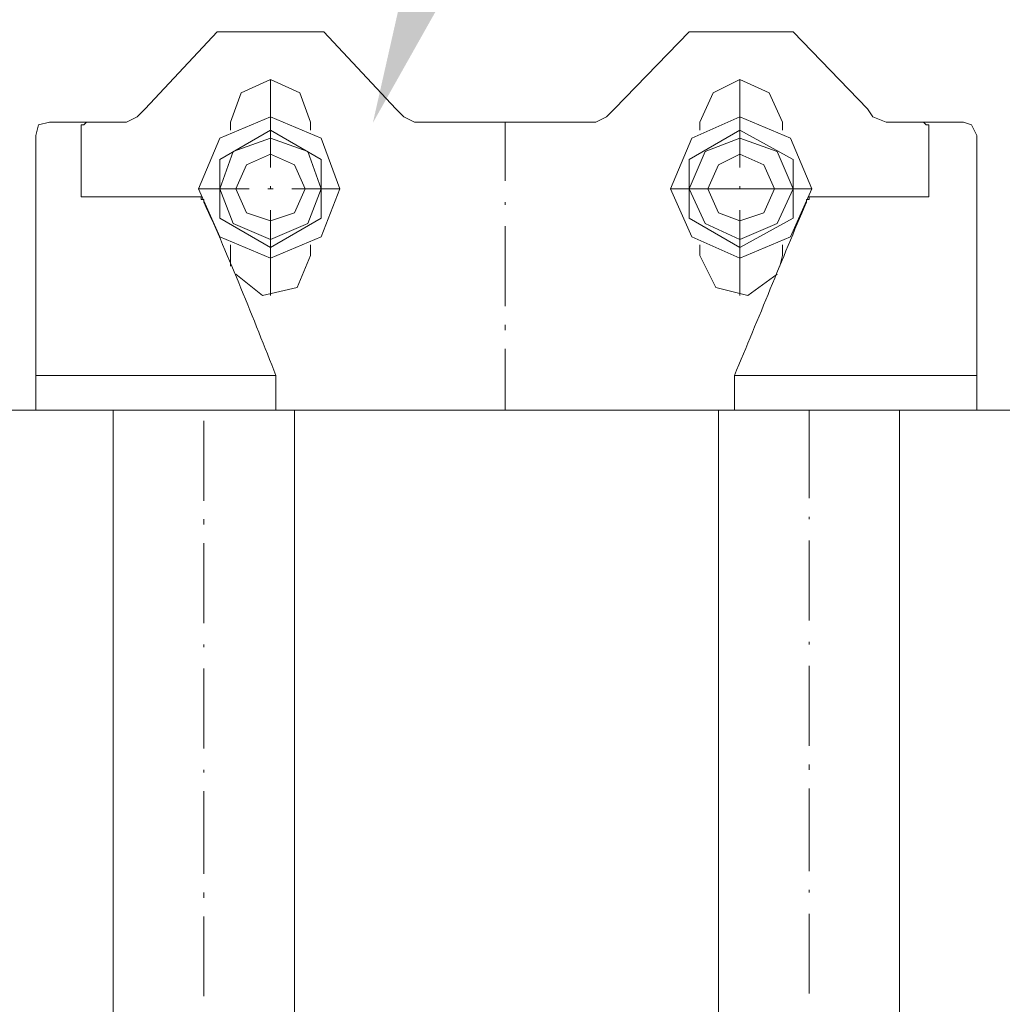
# Model space of a CAD drawing. Extents: x -23500 to 2637, y 21242 to 29547.
# Tile 52 of 121: x -10957 to -10774, y 27337 to 27520. Entities that reach past the tile are written whole.
import ezdxf

# ---------------------------------------------------------------- set-up
doc = ezdxf.new("R2010")
doc.units = 0
doc.header["$LTSCALE"] = 25
doc.layers.get('0').update_dxf_attribs({"linetype": 'CONTINUOUS', "lineweight": 13})

msp = doc.modelspace()

# ---------------------------------------------------------------- hatches: boundary and pattern name
h = msp.add_hatch(color=7)
h.dxf.hatch_style = 2
h.paths.add_polyline_path([(-10891.204, 27501.22), (-10877.202, 27563.246), (-10859.996, 27556.623)])

# ---------------------------------------------------------------- linework, layer by layer
at = {"color": 7, "lineweight": 9}
for points, knots in [([(-10886.928, 27503.819), (-10886.928, 27503.819), (-10900.312, 27518.187), (-10900.312, 27518.187), (-10900.312, 27518.187), (-10920.142, 27518.187), (-10920.142, 27518.187), (-10920.142, 27518.187), (-10933.526, 27503.819), (-10933.526, 27503.819)], [0, 0, 0, 0, 1, 1, 1, 2, 2, 2, 3, 3, 3, 3]), ([(-10886.928, 27503.819), (-10886.928, 27503.819), (-10900.312, 27518.187), (-10900.312, 27518.187), (-10900.312, 27518.187), (-10920.142, 27518.187), (-10920.142, 27518.187), (-10920.142, 27518.187), (-10933.526, 27503.819), (-10933.526, 27503.819)], [0, 0, 0, 0, 1, 1, 1, 2, 2, 2, 3, 3, 3, 3]), ([(-10799.194, 27503.819), (-10799.194, 27503.819), (-10813.07, 27518.187), (-10813.07, 27518.187), (-10813.07, 27518.187), (-10832.395, 27518.187), (-10832.395, 27518.187), (-10832.395, 27518.187), (-10846.271, 27503.819), (-10846.271, 27503.819)], [0, 0, 0, 0, 1, 1, 1, 2, 2, 2, 3, 3, 3, 3]), ([(-10799.194, 27503.819), (-10799.194, 27503.819), (-10813.07, 27518.187), (-10813.07, 27518.187), (-10813.07, 27518.187), (-10832.395, 27518.187), (-10832.395, 27518.187), (-10832.395, 27518.187), (-10846.271, 27503.819), (-10846.271, 27503.819)], [0, 0, 0, 0, 1, 1, 1, 2, 2, 2, 3, 3, 3, 3]), ([(-10902.785, 27501.334), (-10902.785, 27501.334), (-10904.765, 27506.796), (-10904.765, 27506.796), (-10904.765, 27506.796), (-10910.227, 27509.268), (-10910.227, 27509.268), (-10910.227, 27509.268), (-10915.677, 27506.796), (-10915.677, 27506.796), (-10915.677, 27506.796), (-10917.657, 27501.334), (-10917.657, 27501.334)], [0, 0, 0, 0, 1, 1, 1, 2, 2, 2, 3, 3, 3, 4, 4, 4, 4]), ([(-10902.785, 27501.334), (-10902.785, 27501.334), (-10904.765, 27506.796), (-10904.765, 27506.796), (-10904.765, 27506.796), (-10910.227, 27509.268), (-10910.227, 27509.268), (-10910.227, 27509.268), (-10915.677, 27506.796), (-10915.677, 27506.796), (-10915.677, 27506.796), (-10917.657, 27501.334), (-10917.657, 27501.334)], [0, 0, 0, 0, 1, 1, 1, 2, 2, 2, 3, 3, 3, 4, 4, 4, 4]), ([(-10815.05, 27501.334), (-10815.05, 27501.334), (-10817.523, 27506.796), (-10817.523, 27506.796), (-10817.523, 27506.796), (-10822.972, 27509.268), (-10822.972, 27509.268), (-10822.972, 27509.268), (-10827.942, 27506.796), (-10827.942, 27506.796), (-10827.942, 27506.796), (-10830.415, 27501.334), (-10830.415, 27501.334)], [0, 0, 0, 0, 1, 1, 1, 2, 2, 2, 3, 3, 3, 4, 4, 4, 4]), ([(-10815.05, 27501.334), (-10815.05, 27501.334), (-10817.523, 27506.796), (-10817.523, 27506.796), (-10817.523, 27506.796), (-10822.972, 27509.268), (-10822.972, 27509.268), (-10822.972, 27509.268), (-10827.942, 27506.796), (-10827.942, 27506.796), (-10827.942, 27506.796), (-10830.415, 27501.334), (-10830.415, 27501.334)], [0, 0, 0, 0, 1, 1, 1, 2, 2, 2, 3, 3, 3, 4, 4, 4, 4]), ([(-10936.995, 27501.334), (-10936.995, 27501.334), (-10935.015, 27502.33), (-10935.015, 27502.33), (-10935.015, 27502.33), (-10933.526, 27503.819), (-10933.526, 27503.819)], [0, 0, 0, 0, 1, 1, 1, 2, 2, 2, 2]), ([(-10936.995, 27501.334), (-10936.995, 27501.334), (-10935.015, 27502.33), (-10935.015, 27502.33), (-10935.015, 27502.33), (-10933.526, 27503.819), (-10933.526, 27503.819)], [0, 0, 0, 0, 1, 1, 1, 2, 2, 2, 2]), ([(-10897.335, 27488.946), (-10897.335, 27488.946), (-10900.804, 27498.357), (-10900.804, 27498.357), (-10900.804, 27498.357), (-10910.227, 27502.33), (-10910.227, 27502.33), (-10910.227, 27502.33), (-10919.638, 27498.357), (-10919.638, 27498.357), (-10919.638, 27498.357), (-10923.611, 27488.946), (-10923.611, 27488.946), (-10923.611, 27488.946), (-10919.638, 27480.015), (-10919.638, 27480.015), (-10919.638, 27480.015), (-10910.227, 27476.054), (-10910.227, 27476.054), (-10910.227, 27476.054), (-10900.804, 27480.015), (-10900.804, 27480.015), (-10900.804, 27480.015), (-10897.335, 27488.946), (-10897.335, 27488.946), (-10897.335, 27488.946), (-10897.335, 27488.946), (-10897.335, 27488.946)], [0, 0, 0, 0, 1, 1, 1, 2, 2, 2, 3, 3, 3, 4, 4, 4, 5, 5, 5, 6, 6, 6, 7, 7, 7, 8, 8, 8, 9, 9, 9, 9]), ([(-10897.335, 27488.946), (-10897.335, 27488.946), (-10900.804, 27498.357), (-10900.804, 27498.357), (-10900.804, 27498.357), (-10910.227, 27502.33), (-10910.227, 27502.33), (-10910.227, 27502.33), (-10919.638, 27498.357), (-10919.638, 27498.357), (-10919.638, 27498.357), (-10923.611, 27488.946), (-10923.611, 27488.946), (-10923.611, 27488.946), (-10919.638, 27480.015), (-10919.638, 27480.015), (-10919.638, 27480.015), (-10910.227, 27476.054), (-10910.227, 27476.054), (-10910.227, 27476.054), (-10900.804, 27480.015), (-10900.804, 27480.015), (-10900.804, 27480.015), (-10897.335, 27488.946), (-10897.335, 27488.946), (-10897.335, 27488.946), (-10897.335, 27488.946), (-10897.335, 27488.946)], [0, 0, 0, 0, 1, 1, 1, 2, 2, 2, 3, 3, 3, 4, 4, 4, 5, 5, 5, 6, 6, 6, 7, 7, 7, 8, 8, 8, 9, 9, 9, 9]), ([(-10886.928, 27503.819), (-10886.928, 27503.819), (-10885.44, 27502.33), (-10885.44, 27502.33), (-10885.44, 27502.33), (-10883.459, 27501.334), (-10883.459, 27501.334)], [0, 0, 0, 0, 1, 1, 1, 2, 2, 2, 2]), ([(-10886.928, 27503.819), (-10886.928, 27503.819), (-10885.44, 27502.33), (-10885.44, 27502.33), (-10885.44, 27502.33), (-10883.459, 27501.334), (-10883.459, 27501.334)], [0, 0, 0, 0, 1, 1, 1, 2, 2, 2, 2]), ([(-10849.753, 27501.334), (-10849.753, 27501.334), (-10847.76, 27502.33), (-10847.76, 27502.33), (-10847.76, 27502.33), (-10846.271, 27503.819), (-10846.271, 27503.819)], [0, 0, 0, 0, 1, 1, 1, 2, 2, 2, 2]), ([(-10849.753, 27501.334), (-10849.753, 27501.334), (-10847.76, 27502.33), (-10847.76, 27502.33), (-10847.76, 27502.33), (-10846.271, 27503.819), (-10846.271, 27503.819)], [0, 0, 0, 0, 1, 1, 1, 2, 2, 2, 2]), ([(-10809.588, 27488.946), (-10809.588, 27488.946), (-10813.562, 27498.357), (-10813.562, 27498.357), (-10813.562, 27498.357), (-10822.972, 27502.33), (-10822.972, 27502.33), (-10822.972, 27502.33), (-10831.903, 27498.357), (-10831.903, 27498.357), (-10831.903, 27498.357), (-10835.864, 27488.946), (-10835.864, 27488.946), (-10835.864, 27488.946), (-10831.903, 27480.015), (-10831.903, 27480.015), (-10831.903, 27480.015), (-10822.972, 27476.054), (-10822.972, 27476.054), (-10822.972, 27476.054), (-10813.562, 27480.015), (-10813.562, 27480.015), (-10813.562, 27480.015), (-10809.588, 27488.946), (-10809.588, 27488.946), (-10809.588, 27488.946), (-10809.588, 27488.946), (-10809.588, 27488.946)], [0, 0, 0, 0, 1, 1, 1, 2, 2, 2, 3, 3, 3, 4, 4, 4, 5, 5, 5, 6, 6, 6, 7, 7, 7, 8, 8, 8, 9, 9, 9, 9]), ([(-10809.588, 27488.946), (-10809.588, 27488.946), (-10813.562, 27498.357), (-10813.562, 27498.357), (-10813.562, 27498.357), (-10822.972, 27502.33), (-10822.972, 27502.33), (-10822.972, 27502.33), (-10831.903, 27498.357), (-10831.903, 27498.357), (-10831.903, 27498.357), (-10835.864, 27488.946), (-10835.864, 27488.946), (-10835.864, 27488.946), (-10831.903, 27480.015), (-10831.903, 27480.015), (-10831.903, 27480.015), (-10822.972, 27476.054), (-10822.972, 27476.054), (-10822.972, 27476.054), (-10813.562, 27480.015), (-10813.562, 27480.015), (-10813.562, 27480.015), (-10809.588, 27488.946), (-10809.588, 27488.946), (-10809.588, 27488.946), (-10809.588, 27488.946), (-10809.588, 27488.946)], [0, 0, 0, 0, 1, 1, 1, 2, 2, 2, 3, 3, 3, 4, 4, 4, 5, 5, 5, 6, 6, 6, 7, 7, 7, 8, 8, 8, 9, 9, 9, 9]), ([(-10799.194, 27503.819), (-10799.194, 27503.819), (-10798.197, 27502.33), (-10798.197, 27502.33), (-10798.197, 27502.33), (-10795.725, 27501.334), (-10795.725, 27501.334)], [0, 0, 0, 0, 1, 1, 1, 2, 2, 2, 2]), ([(-10799.194, 27503.819), (-10799.194, 27503.819), (-10798.197, 27502.33), (-10798.197, 27502.33), (-10798.197, 27502.33), (-10795.725, 27501.334), (-10795.725, 27501.334)], [0, 0, 0, 0, 1, 1, 1, 2, 2, 2, 2]), ([(-10951.363, 27501.334), (-10951.363, 27501.334), (-10953.356, 27500.842), (-10953.356, 27500.842), (-10953.356, 27500.842), (-10953.848, 27498.861), (-10953.848, 27498.861)], [0, 0, 0, 0, 1, 1, 1, 2, 2, 2, 2]), ([(-10951.363, 27501.334), (-10951.363, 27501.334), (-10953.356, 27500.842), (-10953.356, 27500.842), (-10953.356, 27500.842), (-10953.848, 27498.861), (-10953.848, 27498.861)], [0, 0, 0, 0, 1, 1, 1, 2, 2, 2, 2]), ([(-10945.422, 27500.842), (-10945.422, 27500.842), (-10944.93, 27500.842), (-10944.93, 27500.842), (-10944.93, 27500.842), (-10944.425, 27501.334), (-10944.425, 27501.334), (-10944.425, 27501.334), (-10938.976, 27501.334), (-10938.976, 27501.334)], [0, 0, 0, 0, 1, 1, 1, 2, 2, 2, 3, 3, 3, 3]), ([(-10945.422, 27500.842), (-10945.422, 27500.842), (-10944.93, 27500.842), (-10944.93, 27500.842), (-10944.93, 27500.842), (-10944.425, 27501.334), (-10944.425, 27501.334), (-10944.425, 27501.334), (-10938.976, 27501.334), (-10938.976, 27501.334)], [0, 0, 0, 0, 1, 1, 1, 2, 2, 2, 3, 3, 3, 3]), ([(-10794.236, 27501.334), (-10794.236, 27501.334), (-10788.774, 27501.334), (-10788.774, 27501.334), (-10788.774, 27501.334), (-10788.282, 27500.842), (-10788.282, 27500.842), (-10788.282, 27500.842), (-10787.79, 27500.842), (-10787.79, 27500.842)], [0, 0, 0, 0, 1, 1, 1, 2, 2, 2, 3, 3, 3, 3]), ([(-10794.236, 27501.334), (-10794.236, 27501.334), (-10788.774, 27501.334), (-10788.774, 27501.334), (-10788.774, 27501.334), (-10788.282, 27500.842), (-10788.282, 27500.842), (-10788.282, 27500.842), (-10787.79, 27500.842), (-10787.79, 27500.842)], [0, 0, 0, 0, 1, 1, 1, 2, 2, 2, 3, 3, 3, 3]), ([(-10778.859, 27498.861), (-10778.859, 27498.861), (-10779.856, 27500.842), (-10779.856, 27500.842), (-10779.856, 27500.842), (-10781.344, 27501.334), (-10781.344, 27501.334)], [0, 0, 0, 0, 1, 1, 1, 2, 2, 2, 2]), ([(-10778.859, 27498.861), (-10778.859, 27498.861), (-10779.856, 27500.842), (-10779.856, 27500.842), (-10779.856, 27500.842), (-10781.344, 27501.334), (-10781.344, 27501.334)], [0, 0, 0, 0, 1, 1, 1, 2, 2, 2, 2]), ([(-10910.227, 27499.845), (-10910.227, 27499.845), (-10919.638, 27494.396), (-10919.638, 27494.396), (-10919.638, 27494.396), (-10919.638, 27483.497), (-10919.638, 27483.497), (-10919.638, 27483.497), (-10910.227, 27478.034), (-10910.227, 27478.034), (-10910.227, 27478.034), (-10900.804, 27483.497), (-10900.804, 27483.497), (-10900.804, 27483.497), (-10900.804, 27494.396), (-10900.804, 27494.396), (-10900.804, 27494.396), (-10910.227, 27499.845), (-10910.227, 27499.845), (-10910.227, 27499.845), (-10910.227, 27499.845), (-10910.227, 27499.845)], [0, 0, 0, 0, 1, 1, 1, 2, 2, 2, 3, 3, 3, 4, 4, 4, 5, 5, 5, 6, 6, 6, 7, 7, 7, 7]), ([(-10910.227, 27499.845), (-10910.227, 27499.845), (-10919.638, 27494.396), (-10919.638, 27494.396), (-10919.638, 27494.396), (-10919.638, 27483.497), (-10919.638, 27483.497), (-10919.638, 27483.497), (-10910.227, 27478.034), (-10910.227, 27478.034), (-10910.227, 27478.034), (-10900.804, 27483.497), (-10900.804, 27483.497), (-10900.804, 27483.497), (-10900.804, 27494.396), (-10900.804, 27494.396), (-10900.804, 27494.396), (-10910.227, 27499.845), (-10910.227, 27499.845), (-10910.227, 27499.845), (-10910.227, 27499.845), (-10910.227, 27499.845)], [0, 0, 0, 0, 1, 1, 1, 2, 2, 2, 3, 3, 3, 4, 4, 4, 5, 5, 5, 6, 6, 6, 7, 7, 7, 7]), ([(-10822.972, 27499.845), (-10822.972, 27499.845), (-10832.395, 27494.396), (-10832.395, 27494.396), (-10832.395, 27494.396), (-10832.395, 27483.497), (-10832.395, 27483.497), (-10832.395, 27483.497), (-10822.972, 27478.034), (-10822.972, 27478.034), (-10822.972, 27478.034), (-10813.07, 27483.497), (-10813.07, 27483.497), (-10813.07, 27483.497), (-10813.07, 27494.396), (-10813.07, 27494.396), (-10813.07, 27494.396), (-10822.972, 27499.845), (-10822.972, 27499.845), (-10822.972, 27499.845), (-10822.972, 27499.845), (-10822.972, 27499.845)], [0, 0, 0, 0, 1, 1, 1, 2, 2, 2, 3, 3, 3, 4, 4, 4, 5, 5, 5, 6, 6, 6, 7, 7, 7, 7]), ([(-10822.972, 27499.845), (-10822.972, 27499.845), (-10832.395, 27494.396), (-10832.395, 27494.396), (-10832.395, 27494.396), (-10832.395, 27483.497), (-10832.395, 27483.497), (-10832.395, 27483.497), (-10822.972, 27478.034), (-10822.972, 27478.034), (-10822.972, 27478.034), (-10813.07, 27483.497), (-10813.07, 27483.497), (-10813.07, 27483.497), (-10813.07, 27494.396), (-10813.07, 27494.396), (-10813.07, 27494.396), (-10822.972, 27499.845), (-10822.972, 27499.845), (-10822.972, 27499.845), (-10822.972, 27499.845), (-10822.972, 27499.845)], [0, 0, 0, 0, 1, 1, 1, 2, 2, 2, 3, 3, 3, 4, 4, 4, 5, 5, 5, 6, 6, 6, 7, 7, 7, 7]), ([(-10900.804, 27488.946), (-10900.804, 27488.946), (-10903.277, 27495.884), (-10903.277, 27495.884), (-10903.277, 27495.884), (-10910.227, 27498.357), (-10910.227, 27498.357), (-10910.227, 27498.357), (-10917.165, 27495.884), (-10917.165, 27495.884), (-10917.165, 27495.884), (-10919.638, 27488.946), (-10919.638, 27488.946), (-10919.638, 27488.946), (-10917.165, 27482.5), (-10917.165, 27482.5), (-10917.165, 27482.5), (-10910.227, 27479.523), (-10910.227, 27479.523), (-10910.227, 27479.523), (-10903.277, 27482.5), (-10903.277, 27482.5), (-10903.277, 27482.5), (-10900.804, 27488.946), (-10900.804, 27488.946), (-10900.804, 27488.946), (-10900.804, 27488.946), (-10900.804, 27488.946)], [0, 0, 0, 0, 1, 1, 1, 2, 2, 2, 3, 3, 3, 4, 4, 4, 5, 5, 5, 6, 6, 6, 7, 7, 7, 8, 8, 8, 9, 9, 9, 9]), ([(-10900.804, 27488.946), (-10900.804, 27488.946), (-10903.277, 27495.884), (-10903.277, 27495.884), (-10903.277, 27495.884), (-10910.227, 27498.357), (-10910.227, 27498.357), (-10910.227, 27498.357), (-10917.165, 27495.884), (-10917.165, 27495.884), (-10917.165, 27495.884), (-10919.638, 27488.946), (-10919.638, 27488.946), (-10919.638, 27488.946), (-10917.165, 27482.5), (-10917.165, 27482.5), (-10917.165, 27482.5), (-10910.227, 27479.523), (-10910.227, 27479.523), (-10910.227, 27479.523), (-10903.277, 27482.5), (-10903.277, 27482.5), (-10903.277, 27482.5), (-10900.804, 27488.946), (-10900.804, 27488.946), (-10900.804, 27488.946), (-10900.804, 27488.946), (-10900.804, 27488.946)], [0, 0, 0, 0, 1, 1, 1, 2, 2, 2, 3, 3, 3, 4, 4, 4, 5, 5, 5, 6, 6, 6, 7, 7, 7, 8, 8, 8, 9, 9, 9, 9]), ([(-10813.07, 27488.946), (-10813.07, 27488.946), (-10816.034, 27495.884), (-10816.034, 27495.884), (-10816.034, 27495.884), (-10822.972, 27498.357), (-10822.972, 27498.357), (-10822.972, 27498.357), (-10829.431, 27495.884), (-10829.431, 27495.884), (-10829.431, 27495.884), (-10832.395, 27488.946), (-10832.395, 27488.946), (-10832.395, 27488.946), (-10829.431, 27482.5), (-10829.431, 27482.5), (-10829.431, 27482.5), (-10822.972, 27479.523), (-10822.972, 27479.523), (-10822.972, 27479.523), (-10816.034, 27482.5), (-10816.034, 27482.5), (-10816.034, 27482.5), (-10813.07, 27488.946), (-10813.07, 27488.946), (-10813.07, 27488.946), (-10813.07, 27488.946), (-10813.07, 27488.946)], [0, 0, 0, 0, 1, 1, 1, 2, 2, 2, 3, 3, 3, 4, 4, 4, 5, 5, 5, 6, 6, 6, 7, 7, 7, 8, 8, 8, 9, 9, 9, 9]), ([(-10813.07, 27488.946), (-10813.07, 27488.946), (-10816.034, 27495.884), (-10816.034, 27495.884), (-10816.034, 27495.884), (-10822.972, 27498.357), (-10822.972, 27498.357), (-10822.972, 27498.357), (-10829.431, 27495.884), (-10829.431, 27495.884), (-10829.431, 27495.884), (-10832.395, 27488.946), (-10832.395, 27488.946), (-10832.395, 27488.946), (-10829.431, 27482.5), (-10829.431, 27482.5), (-10829.431, 27482.5), (-10822.972, 27479.523), (-10822.972, 27479.523), (-10822.972, 27479.523), (-10816.034, 27482.5), (-10816.034, 27482.5), (-10816.034, 27482.5), (-10813.07, 27488.946), (-10813.07, 27488.946), (-10813.07, 27488.946), (-10813.07, 27488.946), (-10813.07, 27488.946)], [0, 0, 0, 0, 1, 1, 1, 2, 2, 2, 3, 3, 3, 4, 4, 4, 5, 5, 5, 6, 6, 6, 7, 7, 7, 8, 8, 8, 9, 9, 9, 9]), ([(-10903.781, 27488.946), (-10903.781, 27488.946), (-10905.762, 27493.399), (-10905.762, 27493.399), (-10905.762, 27493.399), (-10910.227, 27495.392), (-10910.227, 27495.392), (-10910.227, 27495.392), (-10914.68, 27493.399), (-10914.68, 27493.399), (-10914.68, 27493.399), (-10916.661, 27488.946), (-10916.661, 27488.946), (-10916.661, 27488.946), (-10914.68, 27484.481), (-10914.68, 27484.481), (-10914.68, 27484.481), (-10910.227, 27482.992), (-10910.227, 27482.992), (-10910.227, 27482.992), (-10905.762, 27484.481), (-10905.762, 27484.481), (-10905.762, 27484.481), (-10903.781, 27488.946), (-10903.781, 27488.946), (-10903.781, 27488.946), (-10903.781, 27488.946), (-10903.781, 27488.946)], [0, 0, 0, 0, 1, 1, 1, 2, 2, 2, 3, 3, 3, 4, 4, 4, 5, 5, 5, 6, 6, 6, 7, 7, 7, 8, 8, 8, 9, 9, 9, 9]), ([(-10903.781, 27488.946), (-10903.781, 27488.946), (-10905.762, 27493.399), (-10905.762, 27493.399), (-10905.762, 27493.399), (-10910.227, 27495.392), (-10910.227, 27495.392), (-10910.227, 27495.392), (-10914.68, 27493.399), (-10914.68, 27493.399), (-10914.68, 27493.399), (-10916.661, 27488.946), (-10916.661, 27488.946), (-10916.661, 27488.946), (-10914.68, 27484.481), (-10914.68, 27484.481), (-10914.68, 27484.481), (-10910.227, 27482.992), (-10910.227, 27482.992), (-10910.227, 27482.992), (-10905.762, 27484.481), (-10905.762, 27484.481), (-10905.762, 27484.481), (-10903.781, 27488.946), (-10903.781, 27488.946), (-10903.781, 27488.946), (-10903.781, 27488.946), (-10903.781, 27488.946)], [0, 0, 0, 0, 1, 1, 1, 2, 2, 2, 3, 3, 3, 4, 4, 4, 5, 5, 5, 6, 6, 6, 7, 7, 7, 8, 8, 8, 9, 9, 9, 9]), ([(-10816.539, 27488.946), (-10816.539, 27488.946), (-10818.519, 27493.399), (-10818.519, 27493.399), (-10818.519, 27493.399), (-10822.972, 27495.392), (-10822.972, 27495.392), (-10822.972, 27495.392), (-10826.946, 27493.399), (-10826.946, 27493.399), (-10826.946, 27493.399), (-10828.926, 27488.946), (-10828.926, 27488.946), (-10828.926, 27488.946), (-10826.946, 27484.481), (-10826.946, 27484.481), (-10826.946, 27484.481), (-10822.972, 27482.992), (-10822.972, 27482.992), (-10822.972, 27482.992), (-10818.519, 27484.481), (-10818.519, 27484.481), (-10818.519, 27484.481), (-10816.539, 27488.946), (-10816.539, 27488.946), (-10816.539, 27488.946), (-10816.539, 27488.946), (-10816.539, 27488.946)], [0, 0, 0, 0, 1, 1, 1, 2, 2, 2, 3, 3, 3, 4, 4, 4, 5, 5, 5, 6, 6, 6, 7, 7, 7, 8, 8, 8, 9, 9, 9, 9]), ([(-10816.539, 27488.946), (-10816.539, 27488.946), (-10818.519, 27493.399), (-10818.519, 27493.399), (-10818.519, 27493.399), (-10822.972, 27495.392), (-10822.972, 27495.392), (-10822.972, 27495.392), (-10826.946, 27493.399), (-10826.946, 27493.399), (-10826.946, 27493.399), (-10828.926, 27488.946), (-10828.926, 27488.946), (-10828.926, 27488.946), (-10826.946, 27484.481), (-10826.946, 27484.481), (-10826.946, 27484.481), (-10822.972, 27482.992), (-10822.972, 27482.992), (-10822.972, 27482.992), (-10818.519, 27484.481), (-10818.519, 27484.481), (-10818.519, 27484.481), (-10816.539, 27488.946), (-10816.539, 27488.946), (-10816.539, 27488.946), (-10816.539, 27488.946), (-10816.539, 27488.946)], [0, 0, 0, 0, 1, 1, 1, 2, 2, 2, 3, 3, 3, 4, 4, 4, 5, 5, 5, 6, 6, 6, 7, 7, 7, 8, 8, 8, 9, 9, 9, 9]), ([(-10922.615, 27486.461), (-10922.615, 27486.461), (-10922.615, 27486.953), (-10922.615, 27486.953), (-10922.615, 27486.953), (-10923.119, 27486.953), (-10923.119, 27486.953), (-10923.119, 27486.953), (-10923.119, 27487.458), (-10923.119, 27487.458), (-10923.119, 27487.458), (-10923.611, 27487.458), (-10923.611, 27487.458)], [0, 0, 0, 0, 1, 1, 1, 2, 2, 2, 3, 3, 3, 4, 4, 4, 4]), ([(-10922.615, 27486.461), (-10922.615, 27486.461), (-10922.615, 27486.953), (-10922.615, 27486.953), (-10922.615, 27486.953), (-10923.119, 27486.953), (-10923.119, 27486.953), (-10923.119, 27486.953), (-10923.119, 27487.458), (-10923.119, 27487.458), (-10923.119, 27487.458), (-10923.611, 27487.458), (-10923.611, 27487.458)], [0, 0, 0, 0, 1, 1, 1, 2, 2, 2, 3, 3, 3, 4, 4, 4, 4]), ([(-10809.588, 27487.458), (-10809.588, 27487.458), (-10810.093, 27487.458), (-10810.093, 27487.458), (-10810.093, 27487.458), (-10810.093, 27486.953), (-10810.093, 27486.953), (-10810.093, 27486.953), (-10810.585, 27486.953), (-10810.585, 27486.953), (-10810.585, 27486.953), (-10810.585, 27486.461), (-10810.585, 27486.461)], [0, 0, 0, 0, 1, 1, 1, 2, 2, 2, 3, 3, 3, 4, 4, 4, 4]), ([(-10809.588, 27487.458), (-10809.588, 27487.458), (-10810.093, 27487.458), (-10810.093, 27487.458), (-10810.093, 27487.458), (-10810.093, 27486.953), (-10810.093, 27486.953), (-10810.093, 27486.953), (-10810.585, 27486.953), (-10810.585, 27486.953), (-10810.585, 27486.953), (-10810.585, 27486.461), (-10810.585, 27486.461)], [0, 0, 0, 0, 1, 1, 1, 2, 2, 2, 3, 3, 3, 4, 4, 4, 4]), ([(-10916.661, 27473.077), (-10916.661, 27473.077), (-10911.716, 27469.116), (-10911.716, 27469.116), (-10911.716, 27469.116), (-10905.27, 27470.604), (-10905.27, 27470.604), (-10905.27, 27470.604), (-10902.785, 27476.546), (-10902.785, 27476.546)], [0, 0, 0, 0, 1, 1, 1, 2, 2, 2, 3, 3, 3, 3]), ([(-10916.661, 27473.077), (-10916.661, 27473.077), (-10911.716, 27469.116), (-10911.716, 27469.116), (-10911.716, 27469.116), (-10905.27, 27470.604), (-10905.27, 27470.604), (-10905.27, 27470.604), (-10902.785, 27476.546), (-10902.785, 27476.546)], [0, 0, 0, 0, 1, 1, 1, 2, 2, 2, 3, 3, 3, 3]), ([(-10830.415, 27476.546), (-10830.415, 27476.546), (-10827.438, 27470.604), (-10827.438, 27470.604), (-10827.438, 27470.604), (-10821.496, 27469.116), (-10821.496, 27469.116), (-10821.496, 27469.116), (-10816.034, 27473.077), (-10816.034, 27473.077)], [0, 0, 0, 0, 1, 1, 1, 2, 2, 2, 3, 3, 3, 3]), ([(-10830.415, 27476.546), (-10830.415, 27476.546), (-10827.438, 27470.604), (-10827.438, 27470.604), (-10827.438, 27470.604), (-10821.496, 27469.116), (-10821.496, 27469.116), (-10821.496, 27469.116), (-10816.034, 27473.077), (-10816.034, 27473.077)], [0, 0, 0, 0, 1, 1, 1, 2, 2, 2, 3, 3, 3, 3]), ([(-10939.468, 26812.3), (-10939.468, 26812.3), (-10939.468, 27447.797), (-10939.468, 27447.797), (-10939.468, 27447.797), (-10905.762, 27447.797), (-10905.762, 27447.797), (-10905.762, 27447.797), (-10905.762, 26802.397), (-10905.762, 26802.397)], [0, 0, 0, 0, 1, 1, 1, 2, 2, 2, 3, 3, 3, 3]), ([(-10826.946, 26802.397), (-10826.946, 26802.397), (-10826.946, 27447.797), (-10826.946, 27447.797), (-10826.946, 27447.797), (-10793.24, 27447.797), (-10793.24, 27447.797), (-10793.24, 27447.797), (-10793.24, 26809.827), (-10793.24, 26809.827)], [0, 0, 0, 0, 1, 1, 1, 2, 2, 2, 3, 3, 3, 3])]:
    msp.add_open_spline(points, degree=3, knots=knots, dxfattribs=at)
for points in [[(-10910.227, 27509.268), (-10910.227, 27509.268), (-10910.227, 27492.907), (-10910.227, 27492.907)], [(-10910.227, 27509.268), (-10910.227, 27509.268), (-10910.227, 27492.907), (-10910.227, 27492.907)], [(-10822.972, 27509.268), (-10822.972, 27509.268), (-10822.972, 27492.907), (-10822.972, 27492.907)], [(-10822.972, 27509.268), (-10822.972, 27509.268), (-10822.972, 27492.907), (-10822.972, 27492.907)], [(-10910.227, 27492.907), (-10910.227, 27492.907), (-10910.227, 27502.33), (-10910.227, 27502.33)], [(-10910.227, 27492.907), (-10910.227, 27492.907), (-10910.227, 27502.33), (-10910.227, 27502.33)], [(-10938.976, 27501.334), (-10938.976, 27501.334), (-10951.363, 27501.334), (-10951.363, 27501.334)], [(-10938.976, 27501.334), (-10938.976, 27501.334), (-10951.363, 27501.334), (-10951.363, 27501.334)], [(-10945.422, 27500.842), (-10945.422, 27500.842), (-10945.422, 27487.458), (-10945.422, 27487.458)], [(-10945.422, 27500.842), (-10945.422, 27500.842), (-10945.422, 27487.458), (-10945.422, 27487.458)], [(-10936.995, 27501.334), (-10936.995, 27501.334), (-10938.976, 27501.334), (-10938.976, 27501.334)], [(-10936.995, 27501.334), (-10936.995, 27501.334), (-10938.976, 27501.334), (-10938.976, 27501.334)], [(-10917.657, 27501.334), (-10917.657, 27501.334), (-10917.657, 27499.845), (-10917.657, 27499.845)], [(-10917.657, 27501.334), (-10917.657, 27501.334), (-10917.657, 27499.845), (-10917.657, 27499.845)], [(-10902.785, 27499.845), (-10902.785, 27499.845), (-10902.785, 27501.334), (-10902.785, 27501.334)], [(-10902.785, 27499.845), (-10902.785, 27499.845), (-10902.785, 27501.334), (-10902.785, 27501.334)], [(-10849.753, 27501.334), (-10849.753, 27501.334), (-10883.459, 27501.334), (-10883.459, 27501.334)], [(-10849.753, 27501.334), (-10849.753, 27501.334), (-10883.459, 27501.334), (-10883.459, 27501.334)], [(-10866.606, 27490.435), (-10866.606, 27490.435), (-10866.606, 27501.334), (-10866.606, 27501.334)], [(-10866.606, 27490.435), (-10866.606, 27490.435), (-10866.606, 27501.334), (-10866.606, 27501.334)], [(-10830.415, 27501.334), (-10830.415, 27501.334), (-10830.415, 27499.845), (-10830.415, 27499.845)], [(-10830.415, 27501.334), (-10830.415, 27501.334), (-10830.415, 27499.845), (-10830.415, 27499.845)], [(-10830.415, 27501.334), (-10830.415, 27501.334), (-10830.415, 27499.845), (-10830.415, 27499.845)], [(-10830.415, 27501.334), (-10830.415, 27501.334), (-10830.415, 27499.845), (-10830.415, 27499.845)], [(-10815.05, 27499.845), (-10815.05, 27499.845), (-10815.05, 27501.334), (-10815.05, 27501.334)], [(-10815.05, 27499.845), (-10815.05, 27499.845), (-10815.05, 27501.334), (-10815.05, 27501.334)], [(-10815.05, 27499.845), (-10815.05, 27499.845), (-10815.05, 27501.334), (-10815.05, 27501.334)], [(-10815.05, 27499.845), (-10815.05, 27499.845), (-10815.05, 27501.334), (-10815.05, 27501.334)], [(-10794.236, 27501.334), (-10794.236, 27501.334), (-10795.725, 27501.334), (-10795.725, 27501.334)], [(-10794.236, 27501.334), (-10794.236, 27501.334), (-10795.725, 27501.334), (-10795.725, 27501.334)], [(-10781.344, 27501.334), (-10781.344, 27501.334), (-10794.236, 27501.334), (-10794.236, 27501.334)], [(-10781.344, 27501.334), (-10781.344, 27501.334), (-10794.236, 27501.334), (-10794.236, 27501.334)], [(-10787.79, 27500.842), (-10787.79, 27500.842), (-10787.79, 27487.458), (-10787.79, 27487.458)], [(-10787.79, 27500.842), (-10787.79, 27500.842), (-10787.79, 27487.458), (-10787.79, 27487.458)], [(-10953.848, 27447.797), (-10953.848, 27447.797), (-10953.848, 27498.861), (-10953.848, 27498.861)], [(-10953.848, 27447.797), (-10953.848, 27447.797), (-10953.848, 27498.861), (-10953.848, 27498.861)], [(-10778.859, 27498.861), (-10778.859, 27498.861), (-10778.859, 27447.797), (-10778.859, 27447.797)], [(-10778.859, 27498.861), (-10778.859, 27498.861), (-10778.859, 27447.797), (-10778.859, 27447.797)], [(-10910.227, 27488.946), (-10910.227, 27488.946), (-10910.227, 27489.438), (-10910.227, 27489.438)], [(-10910.227, 27489.438), (-10910.227, 27489.438), (-10910.227, 27488.946), (-10910.227, 27488.946)], [(-10910.227, 27488.946), (-10910.227, 27488.946), (-10910.227, 27489.438), (-10910.227, 27489.438)], [(-10910.227, 27489.438), (-10910.227, 27489.438), (-10910.227, 27488.946), (-10910.227, 27488.946)], [(-10822.972, 27489.438), (-10822.972, 27489.438), (-10822.972, 27488.946), (-10822.972, 27488.946)], [(-10822.972, 27489.438), (-10822.972, 27489.438), (-10822.972, 27488.946), (-10822.972, 27488.946)], [(-10945.422, 27487.458), (-10945.422, 27487.458), (-10923.611, 27487.458), (-10923.611, 27487.458)], [(-10945.422, 27487.458), (-10945.422, 27487.458), (-10923.611, 27487.458), (-10923.611, 27487.458)], [(-10923.611, 27488.946), (-10923.611, 27488.946), (-10914.188, 27488.946), (-10914.188, 27488.946)], [(-10923.611, 27488.946), (-10923.611, 27488.946), (-10914.188, 27488.946), (-10914.188, 27488.946)], [(-10910.719, 27488.946), (-10910.719, 27488.946), (-10909.735, 27488.946), (-10909.735, 27488.946)], [(-10910.719, 27488.946), (-10910.719, 27488.946), (-10909.735, 27488.946), (-10909.735, 27488.946)], [(-10906.254, 27488.946), (-10906.254, 27488.946), (-10897.335, 27488.946), (-10897.335, 27488.946)], [(-10906.254, 27488.946), (-10906.254, 27488.946), (-10897.335, 27488.946), (-10897.335, 27488.946)], [(-10835.864, 27488.946), (-10835.864, 27488.946), (-10826.946, 27488.946), (-10826.946, 27488.946)], [(-10835.864, 27488.946), (-10835.864, 27488.946), (-10826.946, 27488.946), (-10826.946, 27488.946)], [(-10815.05, 27488.946), (-10815.05, 27488.946), (-10830.415, 27488.946), (-10830.415, 27488.946)], [(-10815.05, 27488.946), (-10815.05, 27488.946), (-10830.415, 27488.946), (-10830.415, 27488.946)], [(-10822.972, 27488.946), (-10822.972, 27488.946), (-10822.48, 27488.946), (-10822.48, 27488.946)], [(-10822.972, 27488.946), (-10822.972, 27488.946), (-10822.48, 27488.946), (-10822.48, 27488.946)], [(-10818.519, 27488.946), (-10818.519, 27488.946), (-10809.588, 27488.946), (-10809.588, 27488.946)], [(-10818.519, 27488.946), (-10818.519, 27488.946), (-10809.588, 27488.946), (-10809.588, 27488.946)], [(-10809.588, 27487.458), (-10809.588, 27487.458), (-10787.79, 27487.458), (-10787.79, 27487.458)], [(-10809.588, 27487.458), (-10809.588, 27487.458), (-10787.79, 27487.458), (-10787.79, 27487.458)], [(-10909.231, 27454.243), (-10913.406, 27464.777), (-10917.922, 27476.231), (-10922.615, 27486.461)], [(-10909.231, 27454.243), (-10913.406, 27464.777), (-10917.922, 27476.231), (-10922.615, 27486.461)], [(-10866.606, 27485.969), (-10866.606, 27485.969), (-10866.606, 27486.461), (-10866.606, 27486.461)], [(-10866.606, 27485.969), (-10866.606, 27485.969), (-10866.606, 27486.461), (-10866.606, 27486.461)], [(-10810.585, 27486.461), (-10815.138, 27475.739), (-10819.465, 27464.89), (-10823.969, 27454.243)], [(-10810.585, 27486.461), (-10815.138, 27475.739), (-10819.465, 27464.89), (-10823.969, 27454.243)], [(-10910.227, 27476.054), (-10910.227, 27476.054), (-10910.227, 27484.973), (-10910.227, 27484.973)], [(-10910.227, 27484.973), (-10910.227, 27484.973), (-10910.227, 27469.116), (-10910.227, 27469.116)], [(-10910.227, 27476.054), (-10910.227, 27476.054), (-10910.227, 27484.973), (-10910.227, 27484.973)], [(-10910.227, 27484.973), (-10910.227, 27484.973), (-10910.227, 27469.116), (-10910.227, 27469.116)], [(-10822.972, 27484.973), (-10822.972, 27484.973), (-10822.972, 27469.116), (-10822.972, 27469.116)], [(-10822.972, 27484.973), (-10822.972, 27484.973), (-10822.972, 27469.116), (-10822.972, 27469.116)], [(-10866.606, 27467.135), (-10866.606, 27467.135), (-10866.606, 27482.008), (-10866.606, 27482.008)], [(-10866.606, 27467.135), (-10866.606, 27467.135), (-10866.606, 27482.008), (-10866.606, 27482.008)], [(-10917.657, 27478.526), (-10917.657, 27478.526), (-10917.657, 27476.546), (-10917.657, 27476.546)], [(-10917.657, 27478.526), (-10917.657, 27478.526), (-10917.657, 27476.546), (-10917.657, 27476.546)], [(-10902.785, 27476.546), (-10902.785, 27476.546), (-10902.785, 27478.526), (-10902.785, 27478.526)], [(-10902.785, 27476.546), (-10902.785, 27476.546), (-10902.785, 27478.526), (-10902.785, 27478.526)], [(-10830.415, 27478.526), (-10830.415, 27478.526), (-10830.415, 27476.546), (-10830.415, 27476.546)], [(-10830.415, 27478.526), (-10830.415, 27478.526), (-10830.415, 27476.546), (-10830.415, 27476.546)], [(-10815.05, 27476.546), (-10815.05, 27476.546), (-10815.05, 27478.526), (-10815.05, 27478.526)], [(-10815.05, 27476.546), (-10815.05, 27476.546), (-10815.05, 27478.526), (-10815.05, 27478.526)], [(-10917.657, 27476.546), (-10917.657, 27476.546), (-10917.657, 27474.565), (-10917.657, 27474.565)], [(-10917.657, 27476.546), (-10917.657, 27476.546), (-10917.657, 27474.565), (-10917.657, 27474.565)], [(-10815.542, 27474.565), (-10815.542, 27474.565), (-10815.05, 27476.546), (-10815.05, 27476.546)], [(-10815.542, 27474.565), (-10815.542, 27474.565), (-10815.05, 27476.546), (-10815.05, 27476.546)], [(-10866.606, 27462.67), (-10866.606, 27462.67), (-10866.606, 27463.654), (-10866.606, 27463.654)], [(-10866.606, 27462.67), (-10866.606, 27462.67), (-10866.606, 27463.654), (-10866.606, 27463.654)], [(-10866.606, 27447.797), (-10866.606, 27447.797), (-10866.606, 27459.201), (-10866.606, 27459.201)], [(-10866.606, 27447.797), (-10866.606, 27447.797), (-10866.606, 27459.201), (-10866.606, 27459.201)], [(-10953.848, 27454.243), (-10953.848, 27454.243), (-10909.231, 27454.243), (-10909.231, 27454.243)], [(-10953.848, 27454.243), (-10953.848, 27454.243), (-10909.231, 27454.243), (-10909.231, 27454.243)], [(-10909.231, 27447.797), (-10909.231, 27447.797), (-10909.231, 27454.243), (-10909.231, 27454.243)], [(-10909.231, 27447.797), (-10909.231, 27447.797), (-10909.231, 27454.243), (-10909.231, 27454.243)], [(-10823.969, 27454.243), (-10823.969, 27454.243), (-10778.859, 27454.243), (-10778.859, 27454.243)], [(-10823.969, 27454.243), (-10823.969, 27454.243), (-10823.969, 27447.797), (-10823.969, 27447.797)], [(-10823.969, 27454.243), (-10823.969, 27454.243), (-10778.859, 27454.243), (-10778.859, 27454.243)], [(-10823.969, 27454.243), (-10823.969, 27454.243), (-10823.969, 27447.797), (-10823.969, 27447.797)], [(-11172.459, 27447.797), (-11172.459, 27447.797), (-10173.107, 27447.797), (-10173.107, 27447.797)], [(-11172.459, 27447.797), (-11172.459, 27447.797), (-10173.107, 27447.797), (-10173.107, 27447.797)], [(-10953.848, 27447.797), (-10953.848, 27447.797), (-10778.859, 27447.797), (-10778.859, 27447.797)], [(-10953.848, 27447.797), (-10953.848, 27447.797), (-10778.859, 27447.797), (-10778.859, 27447.797)], [(-10810.093, 27447.797), (-10810.093, 27447.797), (-10810.093, 27431.436), (-10810.093, 27431.436)], [(-10922.615, 27445.817), (-10922.615, 27445.817), (-10922.615, 27430.944), (-10922.615, 27430.944)], [(-10922.615, 27427.475), (-10922.615, 27427.475), (-10922.615, 27426.491), (-10922.615, 27426.491)], [(-10810.093, 27427.967), (-10810.093, 27427.967), (-10810.093, 27427.475), (-10810.093, 27427.475)], [(-10810.093, 27423.514), (-10810.093, 27423.514), (-10810.093, 27408.642), (-10810.093, 27408.642)], [(-10922.615, 27423.01), (-10922.615, 27423.01), (-10922.615, 27408.137), (-10922.615, 27408.137)], [(-10922.615, 27404.176), (-10922.615, 27404.176), (-10922.615, 27403.684), (-10922.615, 27403.684)], [(-10810.093, 27404.668), (-10810.093, 27404.668), (-10810.093, 27404.176), (-10810.093, 27404.176)], [(-10922.615, 27399.711), (-10922.615, 27399.711), (-10922.615, 27384.838), (-10922.615, 27384.838)], [(-10810.093, 27400.215), (-10810.093, 27400.215), (-10810.093, 27385.343), (-10810.093, 27385.343)], [(-10810.093, 27381.861), (-10810.093, 27381.861), (-10810.093, 27380.877), (-10810.093, 27380.877)], [(-10922.615, 27380.877), (-10922.615, 27380.877), (-10922.615, 27380.385), (-10922.615, 27380.385)], [(-10922.615, 27376.916), (-10922.615, 27376.916), (-10922.615, 27361.551), (-10922.615, 27361.551)], [(-10810.093, 27377.408), (-10810.093, 27377.408), (-10810.093, 27362.043), (-10810.093, 27362.043)], [(-10922.615, 27358.082), (-10922.615, 27358.082), (-10922.615, 27357.086), (-10922.615, 27357.086)], [(-10810.093, 27358.574), (-10810.093, 27358.574), (-10810.093, 27358.082), (-10810.093, 27358.082)], [(-10810.093, 27354.109), (-10810.093, 27354.109), (-10810.093, 27339.236), (-10810.093, 27339.236)], [(-10922.615, 27353.617), (-10922.615, 27353.617), (-10922.615, 27338.744), (-10922.615, 27338.744)]]:
    msp.add_open_spline(points, degree=3, dxfattribs=at)

doc.saveas('drawing.dxf')
